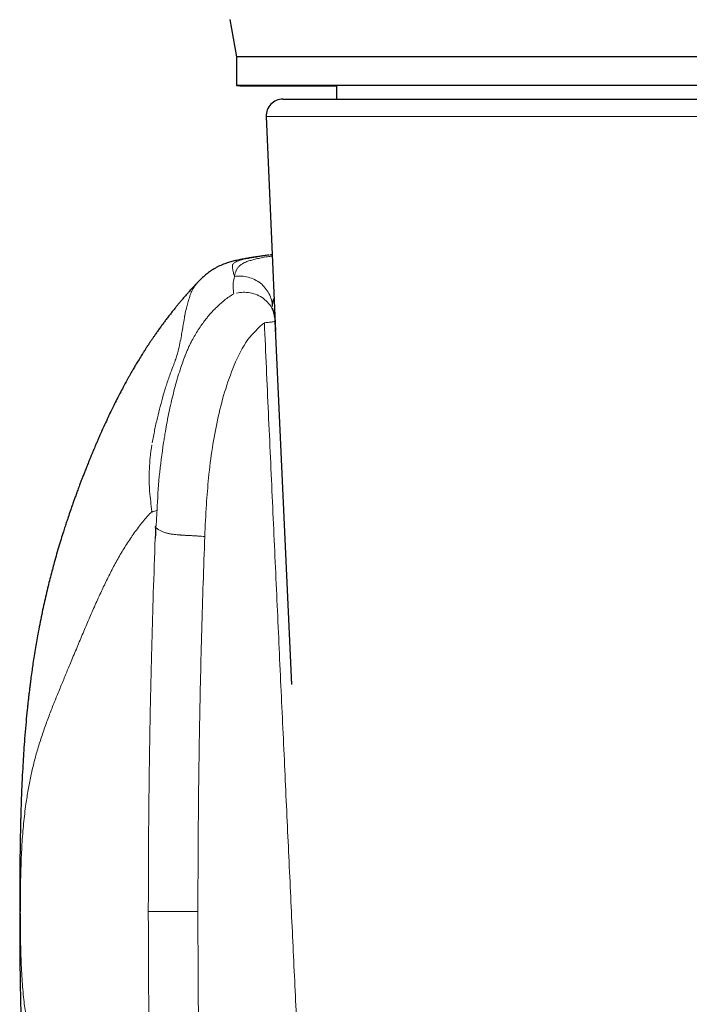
# Model space of a CAD drawing. Header units: millimetres. Extents: x 8 to 1339, y 12 to 1557.
# Tile 12 of 46: x 144 to 164, y 495 to 525. Entities that reach past the tile are written whole.
import ezdxf

# ---------------------------------------------------------------- set-up
doc = ezdxf.new("R2010")
doc.units = ezdxf.units.MM

msp = doc.modelspace()

# ---------------------------------------------------------------- linework, layer by layer
at = {"color": 7, "linetype": 'Continuous', "lineweight": 30}
for p, q in [((149.916, 525.212), (150.116, 524.078)), ((150.116, 524.078), (150.115, 523.213)), ((153.145, 523.212), (153.145, 522.803)), ((151.517, 522.803), (173.773, 522.803)), ((151.017, 522.281), (151.298, 515.801)), ((151.198, 518.103), (151.149, 518.097)), ((151.791, 505.126), (151.29, 516.097))]:
    msp.add_line(p, q, dxfattribs=at)
at = {"color": 252, "linetype": 'Continuous', "lineweight": 0}
for p, q in [((151.686, 522.281), (151.017, 522.281)), ((174.272, 522.281), (151.686, 522.281)), ((151.149, 518.097), (150.988, 518.078)), ((150.046, 517.397), (150.025, 517.304)), ((150.06, 517.434), (150.046, 517.397)), ((150.054, 517.45), (150.06, 517.434)), ((147.452, 498.267), (148.951, 498.267))]:
    msp.add_line(p, q, dxfattribs=at)
at = {"color": 7, "linetype": 'Continuous', "lineweight": 30, "flags": 128}
for points in [[(164.099, 524.083), (163.706, 524.083), (163.313, 524.083), (162.918, 524.084), (162.524, 524.084), (162.129, 524.084), (161.735, 524.084), (161.342, 524.084), (160.95, 524.084), (160.56, 524.084), (160.172, 524.084), (159.786, 524.084), (159.403, 524.084), (159.023, 524.084), (158.647, 524.084), (158.275, 524.084), (157.907, 524.084), (157.544, 524.084), (157.186, 524.084), (156.833, 524.084), (156.486, 524.084), (156.145, 524.084), (155.811, 524.084), (155.483, 524.084), (155.163, 524.084), (154.849, 524.084), (154.544, 524.084), (154.247, 524.084), (153.958, 524.084), (153.678, 524.084), (153.406, 524.084), (153.144, 524.083), (152.891, 524.083), (152.648, 524.083), (152.415, 524.083), (152.192, 524.083), (151.979, 524.083), (151.777, 524.082), (151.586, 524.082), (151.406, 524.082), (151.237, 524.082), (151.079, 524.082), (150.933, 524.081), (150.799, 524.081), (150.676, 524.081), (150.565, 524.081), (150.466, 524.08), (150.379, 524.08), (150.305, 524.08), (150.243, 524.08), (150.193, 524.079), (150.155, 524.079), (150.13, 524.079), (150.117, 524.079), (150.116, 524.078)], [(157.724, 523.219), (157.364, 523.219), (157.008, 523.219), (156.658, 523.219), (156.314, 523.219), (155.977, 523.219), (155.646, 523.218), (155.322, 523.218), (155.005, 523.218), (154.696, 523.218), (154.394, 523.218), (154.101, 523.218), (153.816, 523.218), (153.54, 523.218), (153.274, 523.218), (153.016, 523.218), (152.768, 523.217), (152.53, 523.217), (152.302, 523.217), (152.084, 523.217), (151.877, 523.217), (151.68, 523.217), (151.494, 523.216), (151.32, 523.216), (151.156, 523.216), (151.004, 523.216), (150.864, 523.216), (150.735, 523.215), (150.619, 523.215), (150.514, 523.215), (150.421, 523.215), (150.34, 523.214), (150.272, 523.214), (150.216, 523.214), (150.172, 523.214), (150.141, 523.213), (150.122, 523.213), (150.115, 523.213), (150.121, 523.212), (150.14, 523.212), (150.171, 523.212), (150.214, 523.211), (150.27, 523.211), (150.338, 523.211), (150.418, 523.211), (150.51, 523.21), (150.615, 523.21), (150.731, 523.21), (150.859, 523.209), (150.999, 523.209), (151.151, 523.209), (151.314, 523.208), (151.488, 523.208), (151.673, 523.208), (151.87, 523.207), (152.077, 523.207), (152.294, 523.207), (152.522, 523.207), (152.76, 523.206), (153.007, 523.206), (153.145, 523.206)], [(163.903, 523.217), (163.509, 523.218), (163.115, 523.218), (162.721, 523.218), (162.326, 523.218), (161.932, 523.218), (161.538, 523.218), (161.146, 523.218), (160.754, 523.218), (160.365, 523.218), (159.978, 523.218), (159.594, 523.219), (159.212, 523.219), (158.834, 523.219), (158.46, 523.219), (158.09, 523.219), (157.724, 523.219)]]:
    msp.add_lwpolyline(points, dxfattribs=at)
at = {"color": 7, "linetype": 'Continuous', "lineweight": 30}
msp.add_arc((151.517, 522.303), 0.5, 90, 182.4813, dxfattribs=at)
msp.add_ellipse((162.645, 523.209), major_axis=(9.5, -0.003), ratio=0.000727, start_param=0, end_param=3.141593, dxfattribs=at)
for points, knots in [([(151.097, 518.095), (151.067, 518.091), (151.017, 518.084), (150.966, 518.078), (150.936, 518.073), (150.927, 518.072)], [0, 0, 0, 0, 0.495916, 0.852086, 1, 1, 1, 1]), ([(150.633, 518.026), (150.632, 518.026), (150.62, 518.024), (150.6, 518.021), (150.575, 518.018), (150.553, 518.014), (150.533, 518.011), (150.511, 518.008), (150.475, 518.002), (150.426, 517.994), (150.326, 517.976), (150.196, 517.951), (150.055, 517.919), (149.907, 517.88), (149.763, 517.832), (149.634, 517.78), (149.526, 517.727), (149.438, 517.679), (149.329, 517.61), (149.211, 517.522), (149.092, 517.418), (149.006, 517.336), (148.964, 517.291), (148.96, 517.286)], [0, 0, 0, 0, 0.003323, 0.025185, 0.039586, 0.051114, 0.063828, 0.07773, 0.092277, 0.132748, 0.169664, 0.270717, 0.368515, 0.45849, 0.555292, 0.654075, 0.703624, 0.754002, 0.811383, 0.873885, 0.934813, 0.993391, 1, 1, 1, 1]), ([(150.927, 518.072), (150.918, 518.071), (150.888, 518.067), (150.84, 518.06), (150.78, 518.05), (150.723, 518.041), (150.688, 518.035), (150.673, 518.033), (150.653, 518.029), (150.639, 518.027), (150.637, 518.027)], [0, 0, 0, 0, 0.075994, 0.257056, 0.46358, 0.670622, 0.780299, 0.873011, 0.979771, 1, 1, 1, 1]), ([(148.958, 517.284), (148.935, 517.26), (148.885, 517.208), (148.814, 517.131), (148.751, 517.062), (148.693, 516.998), (148.631, 516.928), (148.558, 516.845), (148.484, 516.76), (148.417, 516.681), (148.36, 516.612), (148.304, 516.545), (148.244, 516.471), (148.175, 516.384), (148.095, 516.283), (148.017, 516.181), (147.941, 516.082), (147.871, 515.987), (147.8, 515.89), (147.729, 515.791), (147.667, 515.702), (147.611, 515.621), (147.558, 515.544), (147.499, 515.457), (147.438, 515.364), (147.381, 515.277), (147.327, 515.193), (147.266, 515.097), (147.192, 514.977), (147.11, 514.842), (147.042, 514.729), (146.995, 514.647), (146.968, 514.6), (146.934, 514.542), (146.89, 514.465), (146.815, 514.33), (146.724, 514.165), (146.611, 513.95), (146.508, 513.752), (146.399, 513.534), (146.302, 513.335), (146.201, 513.121), (146.127, 512.961), (146.072, 512.838), (146.039, 512.766), (146.006, 512.691), (145.967, 512.604), (145.924, 512.505), (145.88, 512.403), (145.84, 512.308), (145.805, 512.225), (145.772, 512.145), (145.735, 512.057), (145.696, 511.963), (145.661, 511.877), (145.631, 511.802), (145.599, 511.722), (145.558, 511.62), (145.512, 511.502), (145.466, 511.386), (145.425, 511.279), (145.381, 511.163), (145.332, 511.033), (145.281, 510.895), (145.235, 510.767), (145.191, 510.646), (145.145, 510.517), (145.09, 510.361), (145.035, 510.199), (144.982, 510.04), (144.933, 509.892), (144.877, 509.717), (144.811, 509.506), (144.737, 509.26), (144.662, 509.004), (144.595, 508.764), (144.534, 508.534), (144.477, 508.318), (144.418, 508.08), (144.359, 507.835), (144.3, 507.574), (144.241, 507.301), (144.182, 507.012), (144.128, 506.731), (144.082, 506.473), (144.041, 506.234), (144.002, 505.997), (143.967, 505.771), (143.935, 505.55), (143.911, 505.375), (143.892, 505.231), (143.878, 505.123), (143.863, 505.003), (143.848, 504.879), (143.834, 504.762), (143.82, 504.641), (143.806, 504.512), (143.793, 504.383), (143.772, 504.181), (143.745, 503.884), (143.714, 503.51), (143.687, 503.137), (143.663, 502.769), (143.642, 502.378), (143.623, 501.983), (143.611, 501.665), (143.603, 501.436), (143.598, 501.276), (143.594, 501.126), (143.59, 500.986), (143.587, 500.852), (143.584, 500.711), (143.581, 500.557), (143.578, 500.393), (143.576, 500.232), (143.573, 500.06), (143.571, 499.879), (143.569, 499.696), (143.568, 499.539), (143.567, 499.426), (143.566, 499.348), (143.566, 499.284), (143.565, 499.198), (143.565, 499.079), (143.564, 498.925), (143.563, 498.736), (143.563, 498.512), (143.563, 498.352), (143.563, 498.267)], [0, 0, 0, 0, 0.00482, 0.010654, 0.015261, 0.018613, 0.023195, 0.028985, 0.03486, 0.039688, 0.044094, 0.048065, 0.052486, 0.058086, 0.064426, 0.071377, 0.077071, 0.082819, 0.088843, 0.094915, 0.100756, 0.104995, 0.109394, 0.114561, 0.120483, 0.125936, 0.130108, 0.135205, 0.142835, 0.151104, 0.158793, 0.162616, 0.165622, 0.168784, 0.172857, 0.177827, 0.191461, 0.202058, 0.215435, 0.226317, 0.239973, 0.250175, 0.263397, 0.268067, 0.271612, 0.276, 0.281257, 0.287101, 0.293497, 0.299455, 0.303962, 0.308515, 0.313885, 0.320039, 0.32546, 0.329443, 0.333561, 0.339693, 0.347493, 0.354426, 0.360196, 0.366292, 0.374822, 0.383058, 0.390409, 0.397008, 0.403973, 0.412144, 0.422879, 0.430424, 0.437958, 0.446563, 0.458341, 0.471321, 0.485168, 0.498212, 0.508425, 0.520349, 0.531224, 0.544269, 0.557096, 0.570068, 0.584497, 0.5996, 0.611353, 0.622475, 0.63464, 0.646006, 0.655387, 0.666729, 0.671425, 0.676221, 0.682338, 0.688756, 0.694062, 0.699263, 0.706214, 0.71269, 0.717732, 0.735307, 0.754842, 0.772028, 0.788599, 0.807319, 0.827687, 0.844453, 0.852321, 0.859955, 0.867036, 0.873466, 0.879645, 0.885829, 0.893369, 0.901279, 0.908787, 0.915907, 0.925376, 0.934011, 0.941321, 0.947268, 0.949738, 0.952238, 0.956216, 0.961812, 0.969008, 0.977781, 0.988114, 1, 1, 1, 1]), ([(151.207, 516.539), (151.206, 516.547), (151.206, 516.567), (151.207, 516.597), (151.21, 516.628), (151.214, 516.657), (151.219, 516.683), (151.225, 516.708), (151.235, 516.739), (151.245, 516.763), (151.254, 516.779), (151.256, 516.781)], [0, 0, 0, 0, 0.083815, 0.196063, 0.327469, 0.435725, 0.545056, 0.653332, 0.759828, 0.958255, 1, 1, 1, 1]), ([(151.254, 516.322), (151.246, 516.351), (151.231, 516.406), (151.219, 516.457), (151.213, 516.484), (151.211, 516.486), (151.21, 516.487)], [0, 0, 0, 0, 0.292375, 0.561864, 0.809713, 1, 1, 1, 1]), ([(151.289, 516.096), (151.289, 516.107), (151.288, 516.146), (151.279, 516.211), (151.266, 516.281), (151.253, 516.322), (151.248, 516.34)], [0, 0, 0, 0, 0.129956, 0.480422, 0.773533, 1, 1, 1, 1]), ([(147.661, 509.897), (147.666, 509.807), (147.673, 509.689), (147.663, 509.57), (147.661, 509.542)], [0, 0, 0, 0, 0.763492, 1, 1, 1, 1]), ([(143.563, 498.267), (143.563, 498.248), (143.563, 498.186), (143.563, 498.082), (143.563, 497.945), (143.563, 497.8), (143.564, 497.65), (143.564, 497.498), (143.565, 497.345), (143.566, 497.185), (143.567, 497.019), (143.569, 496.844), (143.57, 496.649), (143.573, 496.442), (143.576, 496.216), (143.58, 495.992), (143.584, 495.761), (143.589, 495.535), (143.595, 495.315), (143.601, 495.095), (143.609, 494.844), (143.62, 494.552), (143.633, 494.257), (143.648, 493.968), (143.664, 493.686), (143.683, 493.38), (143.704, 493.095), (143.724, 492.841), (143.742, 492.629), (143.759, 492.436), (143.777, 492.25), (143.797, 492.061), (143.817, 491.869), (143.839, 491.683), (143.86, 491.502), (143.883, 491.326), (143.906, 491.152), (143.928, 490.99), (143.953, 490.813), (143.984, 490.606), (144.02, 490.38), (144.057, 490.161), (144.093, 489.953), (144.132, 489.741), (144.175, 489.514), (144.223, 489.279), (144.27, 489.054), (144.317, 488.839), (144.365, 488.632), (144.412, 488.431), (144.458, 488.247), (144.502, 488.073), (144.553, 487.876), (144.614, 487.651), (144.683, 487.404), (144.753, 487.165), (144.819, 486.946), (144.882, 486.747), (144.947, 486.543), (145.015, 486.339), (145.084, 486.135), (145.154, 485.934), (145.23, 485.722), (145.354, 485.388), (145.523, 484.954), (145.745, 484.425), (145.979, 483.9), (146.224, 483.387), (146.431, 482.982), (146.586, 482.69), (146.694, 482.495), (146.801, 482.304), (146.899, 482.133), (146.979, 481.999), (147.046, 481.887), (147.112, 481.779), (147.186, 481.659), (147.262, 481.538), (147.334, 481.426), (147.401, 481.324), (147.468, 481.221), (147.537, 481.119), (147.611, 481.011), (147.688, 480.901), (147.776, 480.777), (147.878, 480.636), (147.99, 480.484), (148.105, 480.334), (148.215, 480.193), (148.36, 480.012), (148.547, 479.788), (148.778, 479.524), (149.016, 479.265), (149.243, 479.03), (149.428, 478.847), (149.576, 478.705), (149.706, 478.583), (149.847, 478.454), (149.989, 478.327), (150.103, 478.228), (150.186, 478.158), (150.235, 478.116), (150.28, 478.079), (150.33, 478.037), (150.384, 477.992), (150.424, 477.96), (150.442, 477.945)], [0, 0, 0, 0, 0.002411, 0.007894, 0.013141, 0.019742, 0.026308, 0.032164, 0.03914, 0.045761, 0.052421, 0.060264, 0.067979, 0.077221, 0.086683, 0.096758, 0.105852, 0.116141, 0.125731, 0.13398, 0.144441, 0.157992, 0.171728, 0.182498, 0.195419, 0.208363, 0.222402, 0.232733, 0.241705, 0.250183, 0.258176, 0.266191, 0.275146, 0.283623, 0.290857, 0.299174, 0.307058, 0.313906, 0.320835, 0.330719, 0.341636, 0.351099, 0.360179, 0.369668, 0.379762, 0.390833, 0.401789, 0.410452, 0.420299, 0.430241, 0.438147, 0.445899, 0.454538, 0.465722, 0.477745, 0.48964, 0.500097, 0.509352, 0.518633, 0.5299, 0.53935, 0.549089, 0.560051, 0.571208, 0.599801, 0.626488, 0.653342, 0.682013, 0.707744, 0.718011, 0.72852, 0.739063, 0.748731, 0.756232, 0.760903, 0.766812, 0.773763, 0.780424, 0.786545, 0.792124, 0.79718, 0.803437, 0.80901, 0.815044, 0.821743, 0.829671, 0.838718, 0.847471, 0.8553, 0.862992, 0.878967, 0.894827, 0.910996, 0.926968, 0.939381, 0.946587, 0.955188, 0.964007, 0.972873, 0.981326, 0.984832, 0.987811, 0.990262, 0.992841, 0.996814, 1, 1, 1, 1])]:
    msp.add_open_spline(points, degree=3, knots=knots, dxfattribs=at)
at = {"color": 252, "linetype": 'Continuous', "lineweight": 0}
for points, knots in [([(150, 517.791), (149.999, 517.78), (149.996, 517.758), (149.998, 517.733), (149.998, 517.72)], [0, 0, 0, 0, 0.507632, 1, 1, 1, 1]), ([(150.007, 517.811), (150.005, 517.807), (150.001, 517.8), (150, 517.794), (150, 517.791)], [0, 0, 0, 0, 0.54299, 1, 1, 1, 1]), ([(150.175, 517.92), (150.137, 517.905), (150.057, 517.872), (150.024, 517.832), (150.007, 517.811)], [0, 0, 0, 0, 0.48872, 1, 1, 1, 1]), ([(150.054, 517.45), (150.056, 517.455), (150.059, 517.47), (150.065, 517.494), (150.072, 517.524), (150.082, 517.558), (150.093, 517.592), (150.107, 517.626), (150.123, 517.659), (150.144, 517.695), (150.168, 517.726), (150.194, 517.754), (150.221, 517.778), (150.249, 517.8), (150.279, 517.821), (150.311, 517.84), (150.344, 517.858), (150.399, 517.884), (150.484, 517.917), (150.608, 517.954), (150.749, 517.988), (150.912, 518.021), (151.063, 518.047), (151.166, 518.062), (151.2, 518.067)], [0, 0, 0, 0, 0.012964, 0.031755, 0.056541, 0.087562, 0.122451, 0.149722, 0.190634, 0.229027, 0.273287, 0.308822, 0.343841, 0.3783, 0.412153, 0.44535, 0.477838, 0.509566, 0.597491, 0.684908, 0.770945, 0.86047, 0.954965, 1, 1, 1, 1]), ([(150.723, 518.036), (150.609, 518.018), (150.38, 517.982), (150.244, 517.941), (150.175, 517.92)], [0, 0, 0, 0, 0.497365, 1, 1, 1, 1]), ([(150.988, 518.078), (150.944, 518.072), (150.857, 518.059), (150.768, 518.044), (150.723, 518.036)], [0, 0, 0, 0, 0.499793, 1, 1, 1, 1]), ([(149.998, 517.72), (150.002, 517.684), (150.008, 517.614), (150.039, 517.503), (150.054, 517.45)], [0, 0, 0, 0, 0.5129629, 1, 1, 1, 1]), ([(148.803, 517.076), (148.804, 517.077), (148.806, 517.08), (148.812, 517.091), (148.834, 517.129), (148.88, 517.198), (148.932, 517.255), (148.961, 517.287)], [0, 0, 0, 0, 0.014914, 0.044162, 0.145595, 0.519391, 1, 1, 1, 1]), ([(150.025, 517.304), (150.02, 517.248), (150.011, 517.156), (150.024, 517.024), (150.033, 516.953), (150.036, 516.927)], [0, 0, 0, 0, 0.496664, 0.820633, 1, 1, 1, 1]), ([(150.054, 517.45), (150.124, 517.456), (150.263, 517.468), (150.471, 517.433), (150.668, 517.36), (150.845, 517.25), (150.992, 517.104), (151.105, 516.932), (151.183, 516.742), (151.199, 516.607), (151.207, 516.539)], [0, 0, 0, 0, 0.1249208, 0.2500714, 0.3751988, 0.5000029, 0.6248105, 0.7499393, 0.8750849, 1, 1, 1, 1]), ([(148.679, 516.763), (148.697, 516.821), (148.732, 516.937), (148.779, 517.03), (148.803, 517.076)], [0, 0, 0, 0, 0.498425, 1, 1, 1, 1]), ([(150.036, 516.927), (149.941, 516.865), (149.747, 516.74), (149.575, 516.575), (149.488, 516.491)], [0, 0, 0, 0, 0.493293, 1, 1, 1, 1]), ([(150.117, 516.947), (150.184, 516.958), (150.322, 516.979), (150.537, 516.959), (150.748, 516.896), (150.94, 516.787), (151.095, 516.639), (151.199, 516.486), (151.231, 516.38), (151.244, 516.339)], [0, 0, 0, 0, 0.137621, 0.284849, 0.438964, 0.596307, 0.752738, 0.904255, 1, 1, 1, 1]), ([(148.592, 516.445), (148.607, 516.501), (148.639, 516.62), (148.665, 516.713), (148.679, 516.763)], [0, 0, 0, 0, 0.4710835, 1, 1, 1, 1]), ([(148.515, 516.031), (148.527, 516.105), (148.54, 516.19), (148.558, 516.29), (148.57, 516.352), (148.582, 516.404), (148.589, 516.434)], [0, 0, 0, 0, 0.515164, 0.598702, 0.765109, 1, 1, 1, 1]), ([(148.589, 516.434), (148.59, 516.436), (148.591, 516.439), (148.592, 516.443), (148.592, 516.445)], [0, 0, 0, 0, 0.500029, 1, 1, 1, 1]), ([(149.488, 516.491), (149.45, 516.455), (149.383, 516.393), (149.327, 516.324), (149.303, 516.295)], [0, 0, 0, 0, 0.567145, 1, 1, 1, 1]), ([(148.452, 515.662), (148.463, 515.724), (148.486, 515.855), (148.505, 515.97), (148.515, 516.031)], [0, 0, 0, 0, 0.471449, 1, 1, 1, 1]), ([(149.153, 516.107), (149.079, 516.007), (148.93, 515.804), (148.81, 515.58), (148.749, 515.467)], [0, 0, 0, 0, 0.495406, 1, 1, 1, 1]), ([(149.303, 516.295), (149.278, 516.264), (149.226, 516.203), (149.178, 516.14), (149.153, 516.107)], [0, 0, 0, 0, 0.494623, 1, 1, 1, 1]), ([(150.045, 514.767), (150.171, 515.042), (150.41, 515.558), (150.784, 515.894), (150.96, 516.052)], [0, 0, 0, 0, 0.532246, 1, 1, 1, 1]), ([(150.96, 516.052), (151.014, 516.057), (151.123, 516.066), (151.23, 516.079), (151.286, 516.09), (151.284, 516.094), (151.283, 516.096)], [0, 0, 0, 0, 0.283235, 0.574461, 0.865688, 1, 1, 1, 1]), ([(150.96, 516.052), (151.001, 515.142), (151.082, 513.337), (151.205, 510.652), (151.325, 508.011), (151.445, 505.413), (151.563, 502.874), (151.679, 500.393), (151.792, 497.969), (151.905, 495.588), (151.98, 494.014), (152.017, 493.235)], [0, 0, 0, 0, 0.1195922, 0.2372692, 0.353031, 0.4668777, 0.5788092, 0.6868779, 0.7930992, 0.8974732, 1, 1, 1, 1]), ([(148.351, 515.19), (148.371, 515.273), (148.411, 515.441), (148.438, 515.587), (148.452, 515.662)], [0, 0, 0, 0, 0.489729, 1, 1, 1, 1]), ([(148.749, 515.467), (148.726, 515.422), (148.684, 515.339), (148.647, 515.255), (148.63, 515.217)], [0, 0, 0, 0, 0.55494, 1, 1, 1, 1]), ([(148.268, 514.916), (148.285, 514.965), (148.317, 515.06), (148.34, 515.147), (148.351, 515.19)], [0, 0, 0, 0, 0.515431, 1, 1, 1, 1]), ([(148.63, 515.217), (148.622, 515.199), (148.606, 515.162), (148.59, 515.125), (148.582, 515.105)], [0, 0, 0, 0, 0.489785, 1, 1, 1, 1]), ([(148.268, 514.916), (148.258, 514.885), (148.237, 514.826), (148.213, 514.765), (148.201, 514.735)], [0, 0, 0, 0, 0.509938, 1, 1, 1, 1]), ([(148.555, 515.031), (148.49, 514.853), (148.359, 514.489), (148.26, 514.111), (148.209, 513.918)], [0, 0, 0, 0, 0.490004, 1, 1, 1, 1]), ([(148.578, 515.094), (148.573, 515.08), (148.566, 515.062), (148.558, 515.041), (148.556, 515.034), (148.555, 515.031)], [0, 0, 0, 0, 0.675063, 0.88157, 1, 1, 1, 1]), ([(148.582, 515.105), (148.582, 515.104), (148.58, 515.1), (148.579, 515.096), (148.578, 515.094)], [0, 0, 0, 0, 0.499981, 1, 1, 1, 1]), ([(148.201, 514.735), (148.166, 514.646), (148.086, 514.442), (148.02, 514.235), (147.983, 514.12)], [0, 0, 0, 0, 0.440733, 1, 1, 1, 1]), ([(149.543, 513.105), (149.609, 513.391), (149.742, 513.964), (149.944, 514.499), (150.045, 514.767)], [0, 0, 0, 0, 0.499728, 1, 1, 1, 1]), ([(147.983, 514.12), (147.97, 514.076), (147.944, 513.99), (147.919, 513.903), (147.906, 513.859)], [0, 0, 0, 0, 0.500581, 1, 1, 1, 1]), ([(147.906, 513.859), (147.875, 513.748), (147.812, 513.521), (147.724, 513.171), (147.641, 512.804), (147.593, 512.553), (147.568, 512.425)], [0, 0, 0, 0, 0.2363431, 0.4818229, 0.7363853, 1, 1, 1, 1]), ([(148.209, 513.918), (148.163, 513.725), (148.071, 513.345), (148.002, 512.957), (147.968, 512.766)], [0, 0, 0, 0, 0.509358, 1, 1, 1, 1]), ([(149.158, 509.595), (149.173, 509.916), (149.201, 510.508), (149.273, 511.404), (149.375, 512.258), (149.489, 512.83), (149.543, 513.105)], [0, 0, 0, 0, 0.271257, 0.500272, 0.760144, 1, 1, 1, 1]), ([(147.968, 512.766), (147.959, 512.71), (147.94, 512.598), (147.923, 512.485), (147.914, 512.43)], [0, 0, 0, 0, 0.504044, 1, 1, 1, 1]), ([(147.48, 511.508), (147.486, 511.663), (147.497, 511.949), (147.539, 512.236), (147.558, 512.367)], [0, 0, 0, 0, 0.541902, 1, 1, 1, 1]), ([(147.914, 512.43), (147.865, 512.091), (147.768, 511.415), (147.733, 510.73), (147.716, 510.388)], [0, 0, 0, 0, 0.500956, 1, 1, 1, 1]), ([(147.491, 510.961), (147.486, 511.051), (147.476, 511.232), (147.478, 511.416), (147.48, 511.508)], [0, 0, 0, 0, 0.498639, 1, 1, 1, 1]), ([(147.562, 510.352), (147.549, 510.452), (147.522, 510.656), (147.501, 510.858), (147.491, 510.961)], [0, 0, 0, 0, 0.493091, 1, 1, 1, 1]), ([(147.567, 510.33), (147.591, 510.34), (147.639, 510.359), (147.691, 510.378), (147.716, 510.388)], [0, 0, 0, 0, 0.498994, 1, 1, 1, 1]), ([(147.716, 510.388), (147.712, 510.314), (147.703, 510.154), (147.695, 509.993), (147.69, 509.907)], [0, 0, 0, 0, 0.4617, 1, 1, 1, 1]), ([(147.562, 510.352), (147.468, 510.248), (147.282, 510.043), (147.028, 509.707), (146.794, 509.362), (146.578, 509.005), (146.378, 508.641), (146.19, 508.269), (146.004, 507.88), (145.82, 507.472), (145.635, 507.048), (145.454, 506.62), (145.273, 506.189), (145.104, 505.785), (144.946, 505.405), (144.798, 505.047), (144.649, 504.684), (144.502, 504.312), (144.357, 503.928), (144.218, 503.533), (144.094, 503.138), (143.987, 502.744), (143.897, 502.352), (143.817, 501.944), (143.758, 501.566), (143.713, 501.224), (143.681, 500.923), (143.654, 500.616), (143.632, 500.3), (143.615, 499.977), (143.607, 499.75), (143.603, 499.638)], [0, 0, 0, 0, 0.036261, 0.071537, 0.105914, 0.139583, 0.172792, 0.205757, 0.238675, 0.27505, 0.311829, 0.349257, 0.387596, 0.427183, 0.460507, 0.495168, 0.531427, 0.569471, 0.60941, 0.651195, 0.694462, 0.733216, 0.772447, 0.811803, 0.850957, 0.876809, 0.902376, 0.927587, 0.952317, 0.976468, 1, 1, 1, 1]), ([(147.567, 510.33), (147.566, 510.334), (147.565, 510.341), (147.563, 510.348), (147.562, 510.352)], [0, 0, 0, 0, 0.500414, 1, 1, 1, 1]), ([(147.661, 509.897), (147.679, 509.876), (147.715, 509.833), (147.785, 509.781), (147.869, 509.738), (147.946, 509.711), (148.009, 509.694), (148.052, 509.685), (148.098, 509.676), (148.166, 509.665), (148.261, 509.653), (148.35, 509.645), (148.412, 509.64), (148.444, 509.638), (148.478, 509.635), (148.515, 509.633), (148.577, 509.629), (148.669, 509.624), (148.768, 509.619), (148.846, 509.614), (148.894, 509.612), (148.934, 509.609), (148.988, 509.606), (149.066, 509.602), (149.125, 509.597), (149.158, 509.595)], [0, 0, 0, 0, 0.0655463, 0.1325197, 0.2017547, 0.2738659, 0.3003465, 0.3282356, 0.3575583, 0.388328, 0.4541638, 0.5255871, 0.5419273, 0.5598275, 0.5792751, 0.6002516, 0.6227318, 0.6852484, 0.7561627, 0.7944457, 0.8250707, 0.8450615, 0.8690094, 0.9279868, 1, 1, 1, 1]), ([(147.69, 509.907), (147.69, 509.907), (147.69, 509.906), (147.69, 509.906), (147.69, 509.905), (147.687, 509.903), (147.678, 509.899), (147.669, 509.898), (147.662, 509.897)], [0, 0, 0, 0, 0.00786, 0.016007, 0.034625, 0.087634, 0.274678, 1, 1, 1, 1]), ([(147.661, 509.542), (147.641, 508.991), (147.598, 507.79), (147.543, 505.837), (147.495, 503.582), (147.459, 501.025), (147.454, 499.22), (147.452, 498.267)], [0, 0, 0, 0, 0.146566, 0.31984, 0.519824, 0.746533, 1, 1, 1, 1]), ([(148.951, 498.267), (148.954, 499.212), (148.959, 501.103), (148.999, 503.936), (149.062, 506.767), (149.126, 508.653), (149.158, 509.595)], [0, 0, 0, 0, 0.250295, 0.500368, 0.750257, 1, 1, 1, 1]), ([(143.603, 499.638), (143.597, 499.416), (143.585, 498.977), (143.583, 498.501), (143.583, 498.267)], [0, 0, 0, 0, 0.507874, 1, 1, 1, 1]), ([(143.582, 498.267), (143.584, 498.002), (143.586, 497.47), (143.606, 496.732), (143.642, 496.06), (143.682, 495.663), (143.703, 495.464)], [0, 0, 0, 0, 0.24669, 0.495352, 0.746903, 1, 1, 1, 1]), ([(147.676, 486.49), (147.655, 487.066), (147.609, 488.323), (147.55, 490.365), (147.498, 492.72), (147.46, 495.389), (147.454, 497.273), (147.452, 498.267)], [0, 0, 0, 0, 0.146911, 0.320355, 0.520336, 0.746872, 1, 1, 1, 1]), ([(149.173, 486.538), (149.139, 487.514), (149.07, 489.466), (149.003, 492.397), (148.959, 495.331), (148.954, 497.288), (148.951, 498.267)], [0, 0, 0, 0, 0.249727, 0.499609, 0.749687, 1, 1, 1, 1]), ([(143.703, 495.464), (143.763, 495.042), (143.881, 494.208), (144.111, 493.517), (144.224, 493.177)], [0, 0, 0, 0, 0.506283, 1, 1, 1, 1])]:
    msp.add_open_spline(points, degree=3, knots=knots, dxfattribs=at)

doc.saveas('drawing.dxf')
